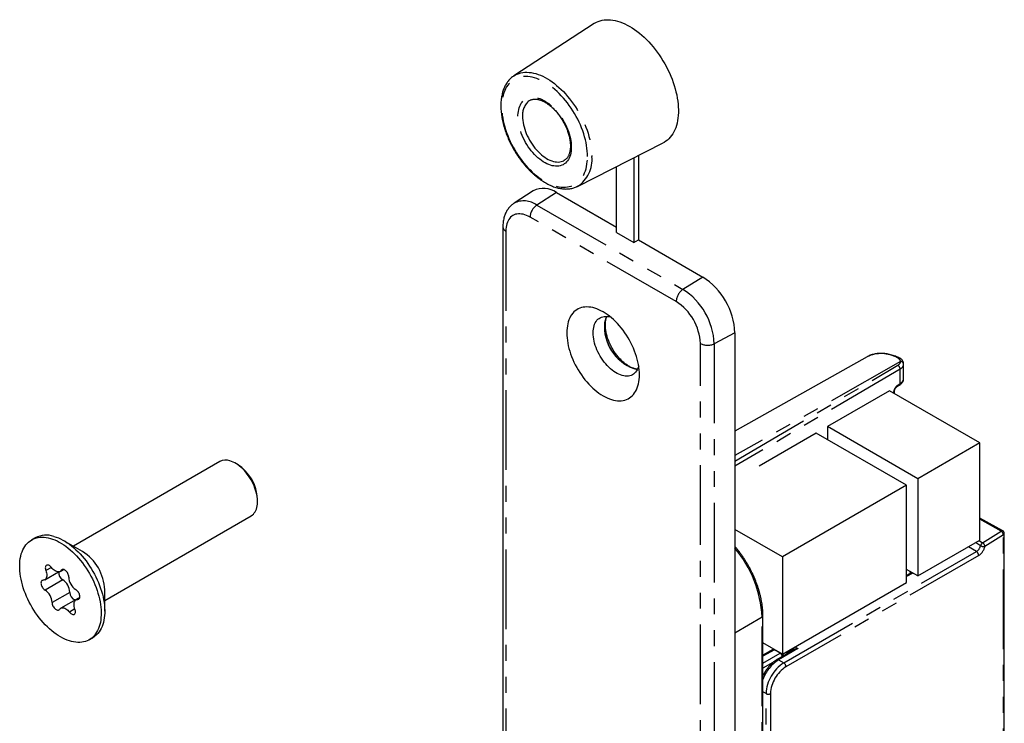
# Model space of a CAD drawing. Extents: x 5 to 844, y 5 to 589.
# Tile 4 of 21: x 158 to 237, y 159 to 215. Entities that reach past the tile are written whole.
import ezdxf

# ---------------------------------------------------------------- set-up
doc = ezdxf.new("R2010")
doc.units = 0
doc.linetypes.add('SLD-DURCHGEHEND', pattern=[0])
doc.linetypes.add('SLD-PHANTOM', pattern=[12.7, 6.35, -1.27, 1.27, -1.27, 1.27, -1.27])
doc.layers.get('0').update_dxf_attribs({"linetype": 'CONTINUOUS'})

msp = doc.modelspace()

# ---------------------------------------------------------------- linework, layer by layer
at = {"color": 7, "linetype": 'SLD-DURCHGEHEND'}
for p, q in [((204.237, 215.12), (197.828, 210.949)), ((197.828, 210.949), (197.833, 210.952)), ((202.917, 202.134), (209.734, 205.598)), ((207.412, 204.418), (207.412, 197.644)), ((207.777, 204.604), (207.777, 197.859)), ((201.804, 204.181), (201.808, 204.183)), ((206.022, 198.446), (206.022, 203.712)), ((202.917, 202.134), (202.911, 202.132)), ((199.366, 201.781), (197.836, 200.785)), ((201.237, 201.635), (206.022, 198.872)), ((196.948, 198.888), (196.948, 106.619)), ((206.022, 198.446), (207.412, 197.644)), ((207.412, 197.644), (207.777, 197.859)), ((207.777, 197.859), (212.904, 194.899)), ((215.471, 190.452), (215.471, 98.183)), ((226.017, 188.532), (215.471, 182.594)), ((228.942, 186.797), (228.942, 187.948)), ((227.81, 185.824), (222.867, 182.971)), ((235.022, 181.66), (227.81, 185.824)), ((228.202, 185.598), (228.202, 185.765)), ((228.426, 186.166), (228.612, 186.279)), ((221.962, 182.448), (217.403, 179.816)), ((229.174, 178.284), (221.962, 182.448)), ((230.08, 178.807), (222.867, 182.971)), ((222.867, 182.971), (222.867, 181.926)), ((235.022, 181.66), (230.08, 178.807)), ((235.022, 173.903), (235.022, 181.66)), ((174.339, 180.171), (162.66, 173.428)), ((175.766, 179.945), (175.59, 180.047)), ((230.08, 178.807), (230.08, 171.05)), ((229.174, 178.284), (219.268, 172.566)), ((229.174, 170.527), (229.174, 178.284)), ((177.357, 176.985), (177.357, 177.189)), ((165.159, 169.098), (176.839, 175.84)), ((236.85, 174.651), (235.022, 175.665)), ((219.268, 172.566), (215.471, 174.757)), ((159.607, 174.091), (159.324, 173.927)), ((163.392, 173.005), (161.907, 173.863)), ((230.08, 171.05), (235.022, 173.903)), ((236.979, 139.918), (236.979, 174.433)), ((219.268, 172.566), (219.268, 164.808)), ((160.375, 170.743), (161.471, 171.376)), ((161.602, 171.413), (161.866, 171.565)), ((230.08, 171.05), (229.174, 171.572)), ((229.441, 171.419), (229.466, 171.247)), ((229.602, 171.326), (229.174, 171.079)), ((165.159, 168.229), (165.159, 169.944)), ((219.268, 164.808), (229.174, 170.527)), ((163.06, 169.29), (161.646, 168.474)), ((163.163, 169.311), (162.873, 169.144)), ((217.708, 135.359), (217.708, 167.87)), ((163.924, 165.96), (164.207, 166.123)), ((219.268, 164.808), (217.708, 165.709)), ((218.501, 165.169), (217.708, 164.719)), ((219.967, 165.029), (218.823, 164.368)), ((219.341, 164.667), (219.341, 164.682))]:
    msp.add_line(p, q, dxfattribs=at)
at = {"color": 7, "linetype": 'SLD-PHANTOM'}
for p, q in [((201.237, 201.635), (199.656, 200.643)), ((199.656, 200.643), (211.324, 193.907)), ((210.783, 192.942), (199.115, 199.678)), ((197.182, 198.561), (197.182, 106.292)), ((212.904, 194.899), (211.324, 193.907)), ((215.471, 190.452), (213.822, 189.58)), ((212.716, 97.325), (212.716, 189.594)), ((213.822, 189.58), (213.822, 97.311)), ((228.694, 188.151), (215.471, 180.651)), ((215.471, 180.211), (228.483, 187.856)), ((228.662, 187.55), (215.471, 179.801)), ((228.662, 186.392), (228.662, 187.55)), ((228.476, 186.279), (228.662, 186.392)), ((228.131, 185.638), (228.131, 185.665)), ((236.719, 174.631), (235.022, 175.573)), ((235.248, 173.693), (236.719, 174.631)), ((234.961, 173.868), (235.248, 173.693)), ((236.906, 174.331), (235.434, 173.392)), ((236.906, 139.816), (236.906, 174.331)), ((219.372, 164.111), (234.755, 172.991)), ((234.755, 172.991), (234.116, 173.38)), ((235.086, 173.465), (234.686, 173.709)), ((234.932, 172.685), (219.549, 163.805)), ((160.898, 171.733), (160.462, 171.482)), ((161.813, 171.568), (161.694, 171.499)), ((229.442, 171.418), (229.467, 171.248)), ((229.522, 171.365), (229.521, 171.372)), ((229.523, 171.371), (229.522, 171.365)), ((229.522, 171.28), (229.522, 171.365)), ((161.806, 170.743), (160.392, 169.927)), ((229.675, 171.283), (229.174, 170.994)), ((162.374, 169.742), (160.959, 168.926)), ((163.139, 169.257), (163.007, 169.181)), ((162.781, 168.417), (162.343, 168.163)), ((217.637, 167.769), (215.471, 166.497)), ((217.637, 135.258), (217.637, 167.769)), ((218.624, 165.155), (217.708, 164.636)), ((218.624, 165.155), (218.647, 165.167)), ((219.091, 164.886), (218.624, 165.155)), ((220.499, 165.252), (218.948, 164.356)), ((220.274, 165.389), (220.499, 165.252)), ((217.708, 164.088), (219.091, 164.886)), ((218.948, 164.356), (219.372, 164.111)), ((219.091, 164.886), (219.114, 164.897)), ((219.341, 164.682), (219.34, 164.667)), ((218.497, 164.135), (217.708, 163.679)), ((217.958, 161.662), (217.708, 161.806)), ((217.958, 136.349), (217.958, 161.662)), ((218.312, 161.662), (218.312, 136.349))]:
    msp.add_line(p, q, dxfattribs=at)
at = {"color": 7, "linetype": 'SLD-DURCHGEHEND', "flags": 128}
for points in [[(204.237, 215.12), (204.274, 215.144), (204.413, 215.221), (204.559, 215.287), (204.711, 215.34), (204.869, 215.381), (205.032, 215.41), (205.201, 215.425), (205.374, 215.429), (205.552, 215.419), (205.733, 215.397), (205.918, 215.363), (206.105, 215.316), (206.295, 215.256), (206.487, 215.185), (206.681, 215.101), (206.875, 215.006), (207.07, 214.899), (207.265, 214.781), (207.46, 214.652), (207.653, 214.512), (207.845, 214.362), (208.035, 214.202), (208.223, 214.032), (208.408, 213.853), (208.589, 213.666), (208.767, 213.47), (208.94, 213.267), (209.109, 213.056), (209.272, 212.839), (209.43, 212.616), (209.582, 212.387), (209.728, 212.153), (209.867, 211.915), (209.999, 211.673), (210.123, 211.428), (210.24, 211.18), (210.349, 210.931), (210.45, 210.68), (210.542, 210.428), (210.626, 210.176), (210.7, 209.925), (210.766, 209.675), (210.822, 209.427), (210.868, 209.182), (210.906, 208.939), (210.933, 208.7), (210.951, 208.466), (210.959, 208.236), (210.957, 208.012), (210.946, 207.794), (210.924, 207.582), (210.893, 207.378), (210.853, 207.181), (210.803, 206.992), (210.743, 206.812), (210.675, 206.641), (210.597, 206.479), (210.51, 206.327), (210.415, 206.186), (210.311, 206.055), (210.2, 205.935), (210.08, 205.826), (209.953, 205.729), (209.818, 205.644), (209.734, 205.598)], [(207.848, 187.096), (207.843, 187.294), (207.829, 187.496), (207.804, 187.703), (207.77, 187.914), (207.726, 188.127), (207.673, 188.342), (207.611, 188.559), (207.54, 188.777), (207.46, 188.995), (207.371, 189.211), (207.274, 189.427), (207.17, 189.64), (207.058, 189.85), (206.939, 190.057), (206.813, 190.259), (206.68, 190.456), (206.542, 190.647), (206.399, 190.833), (206.25, 191.011), (206.097, 191.181), (205.941, 191.344), (205.78, 191.497), (205.618, 191.642), (205.452, 191.776), (205.286, 191.901), (205.118, 192.015), (204.949, 192.118), (204.78, 192.209), (204.612, 192.29), (204.446, 192.358), (204.28, 192.414), (204.118, 192.457), (203.957, 192.488), (203.801, 192.507), (203.648, 192.513), (203.499, 192.506), (203.356, 192.487), (203.218, 192.455), (203.085, 192.41), (202.959, 192.354), (202.84, 192.285), (202.728, 192.204), (202.624, 192.112), (202.527, 192.008), (202.438, 191.893), (202.358, 191.768), (202.287, 191.633), (202.225, 191.488), (202.172, 191.334), (202.128, 191.171), (202.094, 191), (202.069, 190.821), (202.055, 190.635), (202.05, 190.444), (202.055, 190.246), (202.069, 190.044), (202.094, 189.837), (202.128, 189.626), (202.172, 189.413), (202.225, 189.198), (202.287, 188.981), (202.358, 188.763), (202.438, 188.546), (202.527, 188.329), (202.624, 188.113), (202.728, 187.9), (202.84, 187.69), (202.959, 187.483), (203.085, 187.281), (203.218, 187.084), (203.356, 186.893), (203.499, 186.708), (203.648, 186.529), (203.801, 186.359), (203.957, 186.197), (204.118, 186.043), (204.28, 185.898), (204.446, 185.764), (204.612, 185.639), (204.78, 185.525), (204.949, 185.422), (205.118, 185.331), (205.286, 185.251), (205.452, 185.182), (205.618, 185.126), (205.78, 185.083), (205.941, 185.052), (206.097, 185.033), (206.25, 185.027), (206.399, 185.034), (206.542, 185.053), (206.68, 185.085), (206.813, 185.13), (206.939, 185.186), (207.058, 185.255), (207.17, 185.336), (207.274, 185.428), (207.371, 185.532), (207.46, 185.647), (207.54, 185.772), (207.611, 185.907), (207.673, 186.052), (207.726, 186.207), (207.77, 186.369), (207.804, 186.54), (207.829, 186.719), (207.843, 186.905), (207.848, 187.096)], [(207.788, 187.807), (207.77, 187.741), (207.726, 187.618), (207.673, 187.505), (207.612, 187.402), (207.541, 187.31), (207.463, 187.229), (207.377, 187.159), (207.283, 187.1), (207.182, 187.054), (207.075, 187.021), (206.963, 187), (206.845, 186.992), (206.723, 186.996), (206.597, 187.013), (206.468, 187.043), (206.336, 187.085), (206.202, 187.139), (206.068, 187.206), (205.933, 187.284), (205.798, 187.373), (205.665, 187.472), (205.533, 187.582), (205.404, 187.702), (205.278, 187.83), (205.155, 187.967), (205.038, 188.111), (204.925, 188.262), (204.818, 188.419), (204.718, 188.581), (204.624, 188.747), (204.538, 188.917), (204.459, 189.089), (204.389, 189.263), (204.327, 189.437), (204.274, 189.611), (204.231, 189.784), (204.197, 189.954), (204.172, 190.122), (204.157, 190.285), (204.153, 190.444), (204.157, 190.597), (204.172, 190.743), (204.197, 190.882), (204.231, 191.013), (204.274, 191.136), (204.327, 191.249), (204.389, 191.351), (204.459, 191.444), (204.538, 191.525), (204.624, 191.595), (204.718, 191.653), (204.818, 191.699), (204.925, 191.733), (205.038, 191.754), (205.155, 191.762), (205.278, 191.758), (205.404, 191.741), (205.533, 191.711), (205.535, 191.711)], [(176.839, 175.84), (176.86, 175.853), (176.947, 175.915), (177.027, 175.988), (177.099, 176.073), (177.163, 176.167), (177.218, 176.272), (177.265, 176.387), (177.302, 176.51), (177.329, 176.641), (177.348, 176.78), (177.356, 176.926), (177.355, 177.077), (177.345, 177.234), (177.324, 177.394), (177.295, 177.558), (177.256, 177.725), (177.208, 177.893), (177.151, 178.062), (177.085, 178.23), (177.012, 178.397), (176.93, 178.562), (176.841, 178.724), (176.746, 178.882), (176.644, 179.035), (176.536, 179.183), (176.423, 179.324), (176.306, 179.458), (176.185, 179.584), (176.06, 179.701), (175.933, 179.81), (175.804, 179.908), (175.674, 179.996), (175.543, 180.073), (175.413, 180.139), (175.283, 180.193), (175.156, 180.235)], [(160.826, 174.046), (160.999, 173.99), (161.175, 173.923), (161.351, 173.844), (161.529, 173.753), (161.706, 173.651), (161.884, 173.538), (162.06, 173.414), (162.236, 173.279), (162.409, 173.135), (162.581, 172.981), (162.749, 172.818), (162.914, 172.647), (163.075, 172.468), (163.232, 172.28), (163.384, 172.086), (163.531, 171.886), (163.672, 171.68), (163.807, 171.468), (163.935, 171.252), (164.057, 171.033), (164.171, 170.81), (164.278, 170.584), (164.376, 170.356), (164.467, 170.127), (164.549, 169.898), (164.622, 169.669), (164.687, 169.44), (164.742, 169.213), (164.788, 168.989), (164.824, 168.767), (164.851, 168.548), (164.869, 168.334), (164.876, 168.125), (164.874, 167.921), (164.862, 167.723), (164.841, 167.532), (164.81, 167.347), (164.769, 167.171), (164.719, 167.003), (164.66, 166.844), (164.592, 166.694), (164.515, 166.553), (164.429, 166.423), (164.335, 166.303), (164.233, 166.194), (164.123, 166.097), (164.006, 166.01), (163.881, 165.936), (163.75, 165.873), (163.612, 165.823), (163.469, 165.785), (163.32, 165.759), (163.165, 165.746), (163.007, 165.746), (162.844, 165.757), (162.677, 165.782), (162.508, 165.819), (162.335, 165.868), (162.161, 165.929), (161.985, 166.002), (161.808, 166.087), (161.63, 166.184), (161.453, 166.292), (161.276, 166.41), (161.1, 166.539), (160.925, 166.679), (160.753, 166.828), (160.583, 166.986), (160.416, 167.153), (160.253, 167.329), (160.094, 167.512), (159.939, 167.703), (159.79, 167.9), (159.646, 168.104), (159.508, 168.312), (159.376, 168.526), (159.251, 168.744), (159.133, 168.966), (159.023, 169.19), (158.92, 169.417), (158.825, 169.645), (158.739, 169.874), (158.661, 170.104), (158.592, 170.333), (158.532, 170.56), (158.482, 170.786), (158.441, 171.01), (158.409, 171.23), (158.387, 171.446), (158.374, 171.658), (158.371, 171.865), (158.378, 172.066), (158.395, 172.261), (158.421, 172.449), (158.457, 172.629), (158.502, 172.801), (158.557, 172.965), (158.621, 173.12), (158.693, 173.265), (158.775, 173.4), (158.865, 173.525), (158.963, 173.64), (159.069, 173.743), (159.183, 173.835), (159.304, 173.915), (159.432, 173.984), (159.566, 174.04), (159.707, 174.085), (159.853, 174.117), (160.005, 174.136), (160.161, 174.143), (160.322, 174.137), (160.487, 174.119), (160.655, 174.089), (160.826, 174.046)], [(161.109, 174.209), (161.282, 174.154), (161.457, 174.086), (161.634, 174.007), (161.811, 173.916), (161.989, 173.814), (162.167, 173.701), (162.343, 173.577), (162.519, 173.443), (162.692, 173.298), (162.863, 173.145), (163.032, 172.982), (163.197, 172.81), (163.358, 172.631), (163.515, 172.444), (163.667, 172.25), (163.813, 172.049), (163.955, 171.843), (164.089, 171.632), (164.218, 171.416), (164.339, 171.196), (164.454, 170.973), (164.56, 170.747), (164.659, 170.52), (164.75, 170.291), (164.832, 170.061), (164.905, 169.832), (164.97, 169.604), (165.025, 169.377), (165.071, 169.152), (165.107, 168.93), (165.134, 168.712), (165.151, 168.498), (165.159, 168.288), (165.157, 168.084), (165.145, 167.886), (165.124, 167.695), (165.093, 167.511), (165.052, 167.334), (165.002, 167.166), (164.943, 167.007), (164.875, 166.857), (164.798, 166.717), (164.712, 166.586), (164.618, 166.467), (164.516, 166.358), (164.406, 166.26), (164.288, 166.174), (164.207, 166.123)], [(160.462, 171.482), (160.496, 171.384), (160.52, 171.288), (160.535, 171.193), (160.54, 171.103), (160.534, 171.02), (160.518, 170.943), (160.493, 170.875), (160.458, 170.818), (160.415, 170.771), (160.363, 170.737), (160.305, 170.715), (160.241, 170.706)], [(160.905, 171.724), (160.855, 171.782), (160.801, 171.832), (160.745, 171.872), (160.689, 171.9), (160.634, 171.917), (160.583, 171.92), (160.536, 171.91), (160.495, 171.888), (160.463, 171.855), (160.438, 171.81), (160.423, 171.756), (160.418, 171.694), (160.423, 171.626), (160.438, 171.555), (160.462, 171.482)], [(161.694, 171.499), (161.652, 171.45), (161.602, 171.413), (161.545, 171.389), (161.482, 171.377), (161.414, 171.378), (161.342, 171.393), (161.268, 171.42), (161.192, 171.46), (161.117, 171.511), (161.043, 171.573), (160.972, 171.644), (160.905, 171.724)], [(162.288, 170.961), (162.285, 171.028), (162.273, 171.099), (162.25, 171.172), (162.219, 171.244), (162.18, 171.313), (162.135, 171.378), (162.084, 171.436), (162.03, 171.485), (161.974, 171.523), (161.917, 171.551), (161.863, 171.566), (161.812, 171.568), (161.766, 171.557), (161.726, 171.534), (161.694, 171.499)], [(160.241, 170.706), (160.193, 170.698), (160.152, 170.677), (160.119, 170.644), (160.094, 170.6), (160.078, 170.547), (160.072, 170.486), (160.076, 170.418), (160.09, 170.347), (160.113, 170.275), (160.145, 170.203), (160.185, 170.134), (160.231, 170.069), (160.282, 170.012), (160.336, 169.964), (160.392, 169.927)], [(163.007, 169.181), (163.054, 169.189), (163.096, 169.21), (163.129, 169.243), (163.154, 169.287), (163.17, 169.34), (163.176, 169.402), (163.172, 169.469), (163.158, 169.54), (163.135, 169.612), (163.103, 169.685), (163.063, 169.754), (163.017, 169.818), (162.966, 169.875), (162.912, 169.923), (162.856, 169.961)], [(162.786, 168.405), (162.752, 168.503), (162.728, 168.6), (162.713, 168.694), (162.708, 168.784), (162.714, 168.868), (162.73, 168.944), (162.755, 169.012), (162.79, 169.069), (162.833, 169.116), (162.885, 169.15), (162.943, 169.172), (163.007, 169.181)], [(163.06, 169.29), (163.117, 169.315), (163.167, 169.325)], [(160.959, 168.926), (160.962, 168.859), (160.975, 168.788), (160.998, 168.716), (161.029, 168.643), (161.068, 168.574), (161.113, 168.509), (161.164, 168.452), (161.218, 168.403), (161.274, 168.364), (161.33, 168.336), (161.385, 168.321), (161.436, 168.319), (161.482, 168.33), (161.522, 168.353), (161.554, 168.388)], [(161.554, 168.388), (161.596, 168.437), (161.646, 168.474), (161.703, 168.499), (161.766, 168.51), (161.834, 168.509), (161.906, 168.495), (161.98, 168.467), (162.056, 168.428), (162.131, 168.376), (162.205, 168.315), (162.276, 168.243), (162.343, 168.163)], [(162.343, 168.163), (162.393, 168.105), (162.447, 168.055), (162.503, 168.015), (162.559, 167.987), (162.614, 167.971), (162.665, 167.967), (162.712, 167.977), (162.752, 167.999), (162.785, 168.033), (162.81, 168.077), (162.824, 168.132), (162.83, 168.193), (162.825, 168.261), (162.81, 168.332), (162.786, 168.405)]]:
    msp.add_lwpolyline(points, dxfattribs=at)
at = {"color": 7, "linetype": 'SLD-PHANTOM', "flags": 128}
for points in [[(203.706, 204.513), (203.701, 204.726), (203.686, 204.944), (203.662, 205.167), (203.628, 205.393), (203.585, 205.623), (203.532, 205.855), (203.471, 206.088), (203.4, 206.323), (203.32, 206.559), (203.232, 206.794), (203.135, 207.028), (203.03, 207.261), (202.918, 207.491), (202.798, 207.719), (202.67, 207.943), (202.537, 208.163), (202.396, 208.378), (202.25, 208.588), (202.098, 208.792), (201.941, 208.99), (201.779, 209.18), (201.613, 209.363), (201.443, 209.538), (201.27, 209.704), (201.095, 209.861), (200.916, 210.008), (200.736, 210.145), (200.555, 210.272), (200.373, 210.389), (200.191, 210.494), (200.009, 210.588), (199.828, 210.67), (199.648, 210.74), (199.47, 210.799), (199.294, 210.845), (199.121, 210.879), (198.951, 210.9), (198.785, 210.909), (198.623, 210.905), (198.466, 210.889), (198.314, 210.86), (198.168, 210.819), (198.028, 210.766), (197.894, 210.701), (197.767, 210.623), (197.647, 210.534), (197.534, 210.433), (197.429, 210.322), (197.333, 210.199), (197.244, 210.066), (197.165, 209.923), (197.094, 209.77), (197.032, 209.607), (196.979, 209.436), (196.936, 209.257), (196.902, 209.069), (196.878, 208.875), (196.863, 208.673), (196.859, 208.466), (196.863, 208.253), (196.878, 208.034), (196.902, 207.812), (196.936, 207.585), (196.979, 207.356), (197.032, 207.124), (197.094, 206.89), (197.165, 206.656), (197.244, 206.42), (197.333, 206.185), (197.429, 205.951), (197.534, 205.718), (197.647, 205.488), (197.767, 205.26), (197.894, 205.036), (198.028, 204.816), (198.168, 204.6), (198.314, 204.39), (198.466, 204.186), (198.623, 203.989), (198.785, 203.798), (198.951, 203.616), (199.121, 203.441), (199.294, 203.275), (199.47, 203.118), (199.648, 202.971), (199.828, 202.833), (200.009, 202.706), (200.191, 202.59), (200.373, 202.485), (200.555, 202.391), (200.736, 202.309), (200.916, 202.238), (201.095, 202.18), (201.27, 202.134), (201.443, 202.1), (201.613, 202.079), (201.779, 202.07), (201.941, 202.074), (202.098, 202.09), (202.25, 202.118), (202.396, 202.159), (202.537, 202.213), (202.67, 202.278), (202.798, 202.356), (202.918, 202.445), (203.03, 202.545), (203.135, 202.657), (203.232, 202.78), (203.32, 202.913), (203.4, 203.056), (203.471, 203.209), (203.532, 203.371), (203.585, 203.543), (203.628, 203.722), (203.662, 203.909), (203.686, 204.104), (203.701, 204.305), (203.706, 204.513)], [(197.833, 210.952), (197.956, 211.024), (198.094, 211.09), (198.238, 211.144), (198.388, 211.185), (198.544, 211.214), (198.705, 211.231), (198.871, 211.235), (199.041, 211.226), (199.215, 211.205), (199.392, 211.172), (199.572, 211.126), (199.755, 211.068), (199.939, 210.998), (200.124, 210.916), (200.311, 210.822), (200.498, 210.717), (200.685, 210.601), (200.871, 210.474), (201.056, 210.336), (201.239, 210.188), (201.421, 210.031), (201.599, 209.865), (201.775, 209.689), (201.947, 209.505), (202.115, 209.314), (202.278, 209.114), (202.437, 208.909), (202.59, 208.697), (202.737, 208.479), (202.879, 208.256), (203.013, 208.028), (203.141, 207.797), (203.262, 207.563), (203.375, 207.325), (203.48, 207.086), (203.577, 206.846), (203.665, 206.604), (203.745, 206.363), (203.816, 206.123), (203.878, 205.883), (203.931, 205.646), (203.974, 205.411), (204.008, 205.179), (204.032, 204.951), (204.046, 204.727), (204.051, 204.509)], [(202.411, 205.26), (202.406, 205.097), (202.392, 204.94), (202.368, 204.79), (202.334, 204.648), (202.291, 204.515), (202.239, 204.39), (202.178, 204.275), (202.108, 204.17), (202.03, 204.076), (201.944, 203.993), (201.85, 203.921), (201.749, 203.86), (201.642, 203.812), (201.528, 203.776), (201.408, 203.753), (201.284, 203.741), (201.155, 203.743), (201.022, 203.757), (200.885, 203.783), (200.746, 203.822), (200.605, 203.873), (200.462, 203.936), (200.318, 204.01), (200.174, 204.096), (200.031, 204.193), (199.889, 204.3), (199.748, 204.417), (199.61, 204.544), (199.476, 204.679), (199.344, 204.823), (199.218, 204.975), (199.095, 205.133), (198.979, 205.297), (198.868, 205.467), (198.764, 205.642), (198.667, 205.82), (198.577, 206.002), (198.494, 206.186), (198.42, 206.371), (198.355, 206.557), (198.298, 206.742), (198.251, 206.926), (198.212, 207.108), (198.183, 207.288), (198.164, 207.464), (198.154, 207.635), (198.154, 207.801), (198.164, 207.961), (198.183, 208.114), (198.212, 208.26), (198.251, 208.398), (198.298, 208.527), (198.355, 208.647), (198.42, 208.757), (198.494, 208.857), (198.577, 208.946), (198.667, 209.024), (198.764, 209.09), (198.868, 209.144), (198.979, 209.186), (199.095, 209.216), (199.218, 209.233), (199.344, 209.238), (199.476, 209.231), (199.61, 209.21), (199.748, 209.178), (199.889, 209.133), (200.031, 209.076), (200.174, 209.007), (200.318, 208.927), (200.462, 208.836), (200.605, 208.734), (200.746, 208.621), (200.885, 208.499), (201.022, 208.368), (201.155, 208.228), (201.284, 208.081), (201.408, 207.926), (201.528, 207.764), (201.642, 207.597), (201.749, 207.425), (201.85, 207.248), (201.944, 207.068), (202.03, 206.885), (202.108, 206.701), (202.178, 206.515), (202.239, 206.329), (202.291, 206.145), (202.334, 205.961), (202.368, 205.78), (202.392, 205.603), (202.406, 205.429), (202.411, 205.26)], [(198.514, 207.723), (198.519, 207.561), (198.533, 207.395), (198.558, 207.224), (198.591, 207.05), (198.634, 206.874), (198.687, 206.697), (198.748, 206.519), (198.817, 206.341), (198.895, 206.165), (198.981, 205.991), (199.074, 205.82), (199.174, 205.652), (199.28, 205.49), (199.393, 205.333), (199.51, 205.182), (199.633, 205.038), (199.759, 204.903), (199.889, 204.775), (200.023, 204.657), (200.158, 204.548), (200.295, 204.449), (200.432, 204.361), (200.57, 204.285), (200.707, 204.219), (200.843, 204.166), (200.978, 204.125), (201.109, 204.096), (201.238, 204.079), (201.362, 204.075), (201.482, 204.084), (201.598, 204.105), (201.707, 204.138), (201.804, 204.181)], [(199.115, 199.678), (198.977, 199.752), (198.84, 199.814), (198.704, 199.864), (198.571, 199.902), (198.44, 199.927), (198.312, 199.94), (198.189, 199.94), (198.07, 199.927), (197.957, 199.901), (197.849, 199.863), (197.748, 199.813), (197.654, 199.751), (197.568, 199.677), (197.489, 199.591), (197.419, 199.495), (197.357, 199.388), (197.304, 199.271), (197.26, 199.145), (197.226, 199.01), (197.202, 198.868), (197.187, 198.718), (197.182, 198.561)]]:
    msp.add_lwpolyline(points, dxfattribs=at)
at = {"color": 7, "linetype": 'SLD-PHANTOM'}
for centre, radius, start, end in [((199.946, 207.843), 1.437, 128.87493, 184.78741), ((201.563, 204.24), 2.503, 302.75077, 6.17123), ((198.63, 199.223), 1.752, 54.13386, 116.95781), ((200.348, 199.621), 1.233, 124.07813, 177.36547), ((197.346, 198.927), 0.4, 185.54988, 245.78051), ((212.015, 192.886), 1.233, 124.07813, 177.36547), ((208.405, 189.337), 5.422, 2.56337, 57.43663), ((208.531, 189.41), 4.189, 2.51112, 57.48888), ((206.696, 191.016), 1.645, 153.07567, 182.17848), ((208.585, 190.932), 3.533, 179.63762, 255.15069), ((213.283, 190.689), 1.234, 242.63876, 295.91787), ((227.152, 186.119), 2.667, 60.71308, 115.19007), ((228.529, 188.336), 0.131, 68.34676, 123.69682), ((228.712, 187.92), 0.231, 6.16843, 94.59765), ((228.286, 187.536), 0.376, 2.22584, 58.34771), ((228.537, 186.379), 0.125, 306.55982, 5.88072), ((228.078, 185.777), 0.124, 295.43606, 354.07237), ((228.352, 186.266), 0.125, 305.98828, 5.92849), ((236.801, 174.535), 0.126, 66.98016, 130.36139), ((236.505, 174.29), 0.403, 5.73592, 57.81484), ((236.854, 174.445), 0.126, 294.31336, 354.3665), ((208.506, 167.344), 9.14, 2.66679, 40.3579), ((234.548, 172.668), 0.384, 2.60548, 57.39452), ((235.462, 173.368), 0.389, 123.43746, 165.5711), ((235.372, 173.964), 0.575, 240.13207, 276.20651), ((235.034, 173.352), 0.403, 5.73592, 57.81484), ((217.584, 167.882), 0.125, 294.87684, 354.49563), ((218.551, 165.055), 0.124, 53.85613, 113.82609), ((220.615, 161.761), 3.084, 122.70847, 160.44736), ((218.875, 164.254), 0.126, 54.3838, 114.29133), ((218.878, 164.557), 0.392, 9.70129, 57.05237), ((221.022, 161.526), 3.067, 122.54379, 177.45621), ((220.993, 161.543), 2.684, 122.54186, 177.45814), ((219.165, 163.787), 0.384, 2.60548, 57.39452), ((218.135, 162.003), 0.384, 242.60967, 297.39033)]:
    msp.add_arc(centre, radius, start, end, dxfattribs=at)
at = {"color": 7, "linetype": 'SLD-DURCHGEHEND'}
for centre, radius, start, end in [((200.182, 200.176), 1.8, 54.13493, 116.945), ((209.905, 190.203), 5.572, 2.56337, 57.43663), ((174.822, 179.26), 1.03, 71.08604, 117.90939), ((173.916, 177.039), 3.445, 2.49211, 57.50252), ((236.729, 174.433), 0.25, 0, 60.97475), ((160.496, 172.395), 1.915, 71.3307, 117.66473), ((161.339, 169.779), 3.824, 2.469, 57.52563), ((162.142, 171.301), 0.651, 173.22174, 238.97922), ((161.157, 169.714), 1.217, 1.3297, 57.74772), ((163.505, 170.99), 1.217, 181.3297, 237.74772), ((159.743, 168.898), 1.217, 1.3297, 57.74772), ((163.001, 169.731), 0.627, 179.00717, 250.9864), ((218.624, 164.951), 0.25, 97.59742, 119.5662), ((219.091, 164.682), 0.25, 0, 34.89038)]:
    msp.add_arc(centre, radius, start, end, dxfattribs=at)
at = {"color": 7, "linetype": 'SLD-PHANTOM'}
for centre, major_axis, ratio, start_param, end_param in [((227.944, 188.157), (0.75, -0.006), 0.572227, 5.519528, 6.282999), ((227.942, 187.951), (1, -0.006), 0.573496, 5.51847, 6.281941), ((227.942, 186.793), (1, 0.006), 0.581054, 5.511925, 6.275397), ((228.479, 185.873), (0.244, 0.437), 0.567218, 0.785616, 2.347686), ((234.755, 173.399), (0.245, 0.436), 0.569786, 3.921211, 5.167269), ((234.932, 173.297), (0.375, 0.65), 0.577382, 3.927252, 5.17331), ((230.021, 171.394), (0.5, 0.006), 0.56968, 3.222483, 3.475534)]:
    msp.add_ellipse(centre, major_axis=major_axis, ratio=ratio, start_param=start_param, end_param=end_param, dxfattribs=at)
at = {"color": 7, "linetype": 'SLD-DURCHGEHEND'}
for points, knots in [([(197.834, 210.951), (197.811, 210.936), (197.744, 210.894), (197.643, 210.813), (197.529, 210.71), (197.423, 210.597), (197.324, 210.474), (197.233, 210.342), (197.149, 210.2), (197.074, 210.05), (197.007, 209.891), (196.948, 209.723), (196.898, 209.548), (196.857, 209.366), (196.825, 209.177), (196.802, 208.981), (196.789, 208.78), (196.784, 208.573), (196.788, 208.362), (196.802, 208.147), (196.824, 207.928), (196.855, 207.706), (196.895, 207.482), (196.943, 207.255), (197, 207.027), (197.065, 206.798), (197.139, 206.569), (197.22, 206.34), (197.309, 206.111), (197.406, 205.884), (197.509, 205.658), (197.62, 205.435), (197.738, 205.214), (197.862, 204.997), (197.992, 204.784), (198.128, 204.574), (198.27, 204.37), (198.417, 204.171), (198.568, 203.977), (198.725, 203.79), (198.885, 203.61), (199.049, 203.436), (199.217, 203.27), (199.388, 203.112), (199.562, 202.963), (199.738, 202.822), (199.916, 202.69), (200.095, 202.567), (200.276, 202.454), (200.457, 202.351), (200.639, 202.259), (200.82, 202.177), (201.001, 202.106), (201.181, 202.046), (201.36, 201.998), (201.537, 201.961), (201.711, 201.936), (201.882, 201.922), (202.05, 201.92), (202.213, 201.931), (202.372, 201.952), (202.526, 201.985), (202.675, 202.03), (202.803, 202.079), (202.879, 202.117), (202.91, 202.133)], [0, 0, 0, 0, 0.0085934, 0.0240509, 0.0395313, 0.055059, 0.0706542, 0.0863312, 0.1020979, 0.1179556, 0.1338997, 0.1499213, 0.1660087, 0.1821488, 0.1983289, 0.214537, 0.2307631, 0.2469988, 0.2632371, 0.2794725, 0.295702, 0.3119237, 0.3281366, 0.3443402, 0.3605345, 0.37672, 0.3928974, 0.4090673, 0.4252308, 0.441389, 0.4575427, 0.4736933, 0.4898418, 0.5059893, 0.5221371, 0.5382859, 0.5544369, 0.5705912, 0.58675, 0.6029145, 0.6190858, 0.635265, 0.6514531, 0.6676511, 0.6838597, 0.7000796, 0.7163109, 0.7325536, 0.7488069, 0.7650693, 0.7813382, 0.7976092, 0.8138753, 0.8301286, 0.8463593, 0.8625553, 0.8787032, 0.8947888, 0.9107987, 0.9267214, 0.9425497, 0.9582822, 0.9739239, 0.9894873, 1, 1, 1, 1]), ([(199.047, 208.962), (199.058, 208.969), (199.094, 208.994), (199.164, 209.027), (199.256, 209.059), (199.353, 209.08), (199.456, 209.091), (199.562, 209.091), (199.672, 209.08), (199.786, 209.059), (199.903, 209.027), (200.022, 208.986), (200.144, 208.934), (200.268, 208.872), (200.393, 208.8), (200.519, 208.718), (200.645, 208.627), (200.77, 208.527), (200.894, 208.418), (201.016, 208.301), (201.136, 208.176), (201.253, 208.043), (201.366, 207.904), (201.475, 207.759), (201.58, 207.608), (201.679, 207.453), (201.773, 207.294), (201.861, 207.131), (201.942, 206.966), (202.017, 206.8), (202.084, 206.632), (202.144, 206.464), (202.196, 206.297), (202.24, 206.132), (202.276, 205.968), (202.304, 205.808), (202.324, 205.651), (202.336, 205.502), (202.337, 205.408), (202.338, 205.362)], [0, 0, 0, 0, 0.01169, 0.041908, 0.072139, 0.101876, 0.130925, 0.159315, 0.187179, 0.214664, 0.241898, 0.26898, 0.295979, 0.322945, 0.349907, 0.376884, 0.40389, 0.430932, 0.458015, 0.485138, 0.512298, 0.539492, 0.566715, 0.593963, 0.621229, 0.648508, 0.675794, 0.703082, 0.730364, 0.757635, 0.784888, 0.812117, 0.839317, 0.866482, 0.893608, 0.92069, 0.947725, 0.974711, 1, 1, 1, 1]), ([(202.338, 205.362), (202.338, 205.337), (202.337, 205.265), (202.33, 205.149), (202.314, 205.018), (202.291, 204.895), (202.26, 204.779), (202.223, 204.672), (202.179, 204.573), (202.128, 204.483), (202.071, 204.402), (202.008, 204.33), (201.938, 204.266), (201.871, 204.217), (201.825, 204.193), (201.806, 204.184)], [0, 0, 0, 0, 0.0417896, 0.1215473, 0.2012317, 0.2809104, 0.3606714, 0.4406629, 0.5210943, 0.6022481, 0.6844829, 0.7682101, 0.8538122, 0.9414549, 1, 1, 1, 1]), ([(197.836, 200.784), (197.832, 200.782), (197.787, 200.755), (197.706, 200.693), (197.596, 200.599), (197.494, 200.495), (197.399, 200.382), (197.313, 200.26), (197.235, 200.13), (197.166, 199.992), (197.106, 199.845), (197.055, 199.691), (197.013, 199.529), (196.981, 199.36), (196.96, 199.185), (196.949, 199.027), (196.948, 198.927), (196.948, 198.888)], [0, 0, 0, 0, 0.0062941, 0.0745625, 0.1428338, 0.2113632, 0.2803991, 0.3501766, 0.4209085, 0.4927725, 0.5658961, 0.6403402, 0.7160859, 0.7930308, 0.8709982, 0.9497609, 1, 1, 1, 1]), ([(207.69, 187.545), (207.678, 187.546), (207.63, 187.55), (207.544, 187.566), (207.431, 187.595), (207.316, 187.635), (207.198, 187.685), (207.078, 187.745), (206.957, 187.815), (206.835, 187.895), (206.714, 187.984), (206.592, 188.082), (206.472, 188.189), (206.354, 188.304), (206.238, 188.427), (206.125, 188.557), (206.016, 188.694), (205.912, 188.836), (205.812, 188.984), (205.717, 189.136), (205.628, 189.292), (205.545, 189.451), (205.469, 189.612), (205.4, 189.774), (205.338, 189.937), (205.284, 190.099), (205.237, 190.261), (205.198, 190.42), (205.168, 190.577), (205.146, 190.731), (205.132, 190.877), (205.127, 190.985), (205.127, 191.067), (205.128, 191.151), (205.135, 191.263), (205.15, 191.389), (205.173, 191.508), (205.204, 191.618), (205.233, 191.701), (205.253, 191.743), (205.259, 191.755)], [0, 0, 0, 0, 0.010592, 0.039188, 0.067485, 0.095603, 0.123625, 0.151609, 0.179589, 0.207587, 0.235619, 0.263693, 0.291812, 0.319976, 0.348183, 0.376426, 0.404702, 0.433003, 0.461323, 0.489656, 0.517996, 0.546334, 0.574664, 0.602976, 0.631266, 0.659526, 0.68775, 0.715931, 0.744065, 0.772147, 0.800174, 0.82668, 0.835003, 0.849618, 0.877512, 0.905379, 0.933244, 0.961142, 0.989133, 1, 1, 1, 1]), ([(228.578, 188.458), (228.544, 188.473), (228.446, 188.518), (228.285, 188.583), (228.095, 188.65), (227.906, 188.705), (227.719, 188.749), (227.535, 188.782), (227.353, 188.803), (227.174, 188.812), (226.999, 188.809), (226.828, 188.795), (226.662, 188.769), (226.501, 188.732), (226.345, 188.683), (226.196, 188.623), (226.087, 188.573), (226.03, 188.539), (226.019, 188.532)], [0, 0, 0, 0, 0.0364503, 0.1053018, 0.1741394, 0.2429081, 0.3115699, 0.380081, 0.4483936, 0.5164593, 0.5842336, 0.6516813, 0.7187822, 0.7855361, 0.8519656, 0.9181168, 0.9840567, 1, 1, 1, 1]), ([(228.941, 187.948), (228.942, 187.952), (228.944, 187.982), (228.935, 188.038), (228.916, 188.113), (228.884, 188.184), (228.843, 188.251), (228.79, 188.313), (228.728, 188.368), (228.658, 188.418), (228.604, 188.444), (228.578, 188.458)], [0, 0, 0, 0, 0.017933, 0.13828, 0.256766, 0.374487, 0.494803, 0.617838, 0.741894, 0.87097, 1, 1, 1, 1]), ([(228.612, 186.279), (228.627, 186.289), (228.672, 186.317), (228.737, 186.369), (228.802, 186.434), (228.854, 186.503), (228.894, 186.575), (228.923, 186.652), (228.939, 186.726), (228.941, 186.773), (228.942, 186.793)], [0, 0, 0, 0, 0.082842, 0.232836, 0.382076, 0.512269, 0.638393, 0.774442, 0.905994, 1, 1, 1, 1]), ([(228.202, 185.765), (228.202, 185.771), (228.202, 185.787), (228.206, 185.821), (228.217, 185.866), (228.234, 185.916), (228.257, 185.968), (228.286, 186.019), (228.319, 186.066), (228.354, 186.107), (228.388, 186.139), (228.412, 186.157), (228.423, 186.164), (228.426, 186.166)], [0, 0, 0, 0, 0.051973, 0.147943, 0.246736, 0.348763, 0.453206, 0.559003, 0.664989, 0.769707, 0.872204, 0.971901, 1, 1, 1, 1]), ([(217.708, 167.87), (217.708, 167.91), (217.708, 168.025), (217.699, 168.219), (217.681, 168.452), (217.654, 168.689), (217.618, 168.929), (217.574, 169.172), (217.521, 169.416), (217.459, 169.662), (217.389, 169.909), (217.311, 170.157), (217.226, 170.404), (217.132, 170.651), (217.031, 170.897), (216.922, 171.142), (216.806, 171.385), (216.684, 171.625), (216.554, 171.862), (216.419, 172.096), (216.277, 172.326), (216.13, 172.551), (215.977, 172.772), (215.818, 172.988), (215.655, 173.197), (215.539, 173.34), (215.477, 173.412), (215.471, 173.417)], [0, 0, 0, 0, 0.02246, 0.064941, 0.107407, 0.149859, 0.192294, 0.23471, 0.277106, 0.319482, 0.36184, 0.404181, 0.446507, 0.488818, 0.531117, 0.573407, 0.615689, 0.657965, 0.700238, 0.742509, 0.784781, 0.827056, 0.869336, 0.911622, 0.953917, 0.996224, 1, 1, 1, 1]), ([(218.823, 164.368), (218.802, 164.356), (218.743, 164.321), (218.645, 164.254), (218.532, 164.167), (218.422, 164.071), (218.315, 163.967), (218.213, 163.855), (218.114, 163.737), (218.021, 163.612), (217.934, 163.483), (217.853, 163.349), (217.778, 163.211), (217.73, 163.116), (217.709, 163.066), (217.708, 163.064)], [0, 0, 0, 0, 0.0466528, 0.1336201, 0.2204629, 0.3071672, 0.3937006, 0.4800626, 0.5662723, 0.6523603, 0.7383634, 0.8243221, 0.9102786, 0.9962685, 1, 1, 1, 1])]:
    msp.add_open_spline(points, degree=3, knots=knots, dxfattribs=at)
at = {"color": 7, "linetype": 'SLD-PHANTOM'}
for points, knots in [([(228.694, 188.151), (228.692, 188.168), (228.688, 188.21), (228.662, 188.274), (228.613, 188.34), (228.546, 188.399), (228.487, 188.429), (228.457, 188.445)], [0, 0, 0, 0, 0.148828, 0.357793, 0.572575, 0.783469, 1, 1, 1, 1]), ([(219.6, 164.817), (219.614, 164.842), (219.644, 164.898), (219.721, 164.98), (219.827, 165.061), (219.946, 165.123), (220.058, 165.167), (220.16, 165.198), (220.265, 165.223), (220.377, 165.241), (220.455, 165.249), (220.497, 165.251), (220.499, 165.252)], [0, 0, 0, 0, 0.0836, 0.183362, 0.323329, 0.467701, 0.568502, 0.670046, 0.77358, 0.877684, 0.993939, 1, 1, 1, 1]), ([(220.499, 165.252), (220.497, 165.251), (220.458, 165.239), (220.354, 165.206), (220.188, 165.141), (220.049, 165.078), (219.978, 165.034), (219.967, 165.028)], [0, 0, 0, 0, 0.011694, 0.216134, 0.575537, 0.937976, 1, 1, 1, 1])]:
    msp.add_open_spline(points, degree=3, knots=knots, dxfattribs=at)

doc.saveas('drawing.dxf')
